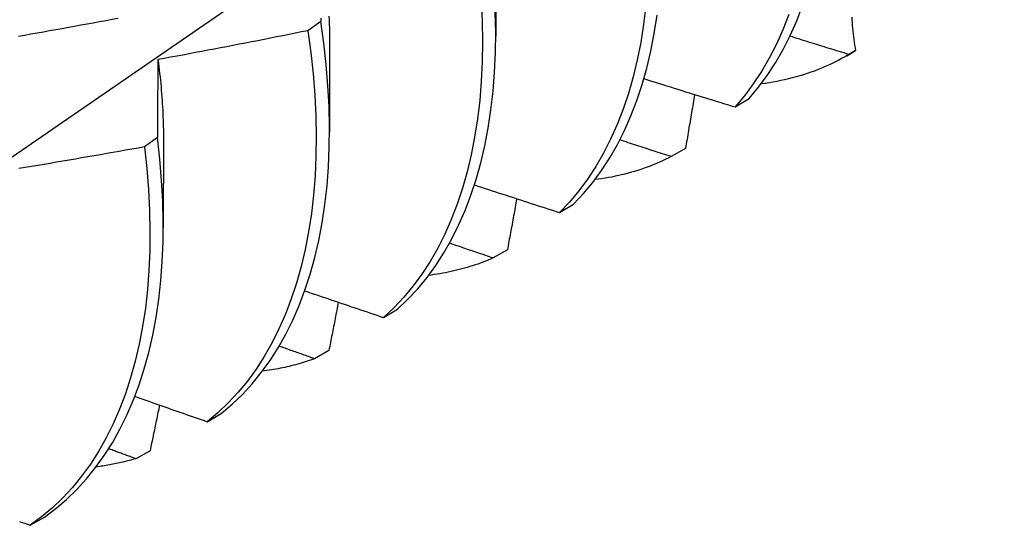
# Model space of a CAD drawing. Header units: inches. Extents: x 23 to 668, y 73 to 306.
# Tile 114 of 149: x 617.255 to 617.461, y 260.827 to 260.933. Entities that reach past the tile are written whole.
import ezdxf

# ---------------------------------------------------------------- set-up
doc = ezdxf.new("R2010")
doc.units = ezdxf.units.IN
doc.header["$MEASUREMENT"] = 0
doc.layers.add('Visible Edges(ANSI)', color=7, linetype='Continuous', lineweight=25)

msp = doc.modelspace()

# ---------------------------------------------------------------- linework, layer by layer
at = {"layer": 'Visible Edges(ANSI)'}
for p, q in [((617.35451, 260.94783), (617.35449, 260.92938)), ((617.31787, 260.93248), (617.31514, 260.93053)), ((617.31971, 260.92779), (617.31969, 260.90934)), ((617.42796, 260.92527), (617.42923, 260.926)), ((617.42983, 260.92635), (617.42843, 260.92554)), ((617.40459, 260.91456), (617.40753, 260.91634)), ((617.28367, 260.90815), (617.28093, 260.9062)), ((617.28492, 260.90775), (617.28489, 260.8893)), ((617.3942, 260.90588), (617.39122, 260.90417)), ((617.36785, 260.89247), (617.37079, 260.89423)), ((617.35692, 260.88465), (617.35393, 260.88296)), ((617.33101, 260.87051), (617.33396, 260.87226)), ((617.31956, 260.86357), (617.31657, 260.86189)), ((617.29408, 260.8487), (617.29704, 260.85044)), ((617.28212, 260.84263), (617.27912, 260.84096)), ((617.25706, 260.82702), (617.26002, 260.82875))]:
    msp.add_line(p, q, dxfattribs=at)
at = {"layer": 'Visible Edges(ANSI)', "flags": 128}
for points in [[(617.2454, 260.89877), (617.26713, 260.91368), (617.28883, 260.92861), (617.31048, 260.94356), (617.3321, 260.95853), (617.35367, 260.97351), (617.37521, 260.98851), (617.3967, 261.00352), (617.41816, 261.01855), (617.43958, 261.03359), (617.46095, 261.04863)], [(617.35142, 260.93683), (617.35163, 260.93249), (617.35171, 260.92822), (617.35165, 260.92403), (617.35146, 260.91994), (617.35113, 260.91594), (617.35067, 260.91205), (617.35008, 260.90826), (617.34936, 260.90457), (617.34851, 260.90101), (617.34752, 260.89756), (617.34641, 260.89423), (617.34518, 260.89104), (617.34382, 260.88797), (617.34234, 260.88504), (617.34074, 260.88225), (617.33902, 260.87961), (617.33718, 260.87711), (617.33524, 260.87475), (617.33318, 260.87256), (617.33101, 260.87051)], [(617.3859, 260.93575), (617.38544, 260.93186), (617.38484, 260.92807), (617.38411, 260.9244), (617.38325, 260.92084), (617.38226, 260.9174), (617.38114, 260.91408), (617.3799, 260.91089), (617.37854, 260.90783), (617.37705, 260.90491), (617.37544, 260.90213), (617.37371, 260.89949), (617.37187, 260.897), (617.36992, 260.89466), (617.36785, 260.89247)], [(617.40753, 260.91634), (617.40948, 260.91868), (617.41132, 260.92118), (617.41305, 260.92382), (617.41465, 260.9266), (617.41614, 260.92952), (617.4175, 260.93258), (617.41874, 260.93577)], [(617.25457, 260.92938), (617.25587, 260.92961), (617.25718, 260.92984), (617.25849, 260.93007), (617.2598, 260.9303), (617.26111, 260.93054), (617.26241, 260.93077), (617.26372, 260.93101), (617.26503, 260.93125), (617.26633, 260.93148), (617.26764, 260.93172), (617.26894, 260.93196), (617.27025, 260.9322), (617.27156, 260.93245), (617.27286, 260.93269), (617.27417, 260.93293), (617.27547, 260.93318)], [(617.31787, 260.93314), (617.31787, 260.93248)], [(617.31958, 260.93354), (617.31961, 260.93271), (617.31964, 260.93188), (617.31967, 260.93106), (617.31969, 260.93023), (617.3197, 260.92942), (617.31971, 260.9286), (617.31971, 260.92779)], [(617.33396, 260.87226), (617.33612, 260.87432), (617.33817, 260.87653), (617.34011, 260.87889), (617.34194, 260.8814), (617.34365, 260.88406), (617.34524, 260.88686), (617.34671, 260.8898), (617.34806, 260.89288), (617.34929, 260.89608), (617.35039, 260.89942), (617.35136, 260.90287), (617.3522, 260.90645), (617.35291, 260.91014), (617.35349, 260.91394), (617.35394, 260.91784), (617.35426, 260.92185), (617.35444, 260.92595), (617.35449, 260.93014), (617.3544, 260.93441)], [(617.37079, 260.89423), (617.37285, 260.89643), (617.3748, 260.89879), (617.37663, 260.90129), (617.37835, 260.90394), (617.37995, 260.90673), (617.38143, 260.90966), (617.38278, 260.91273), (617.38402, 260.91593), (617.38512, 260.91925), (617.3861, 260.9227), (617.38695, 260.92627), (617.38767, 260.92996), (617.38826, 260.93375)], [(617.41587, 260.93393), (617.41462, 260.93074), (617.41325, 260.9277), (617.41175, 260.92478), (617.41014, 260.92201), (617.4084, 260.91938), (617.40656, 260.9169), (617.40459, 260.91456)], [(617.42902, 260.93338), (617.42904, 260.9328), (617.42907, 260.93221), (617.42911, 260.93163), (617.42916, 260.93104), (617.42921, 260.93046), (617.42928, 260.92987), (617.42935, 260.92928), (617.42943, 260.9287), (617.42952, 260.92811), (617.42961, 260.92752), (617.42972, 260.92694), (617.42983, 260.92635)], [(617.29704, 260.85044), (617.29929, 260.85234), (617.30145, 260.85441), (617.30349, 260.85663), (617.30542, 260.859), (617.30724, 260.86152), (617.30895, 260.86418), (617.31053, 260.86699), (617.312, 260.86994), (617.31334, 260.87302), (617.31456, 260.87624), (617.31565, 260.87958), (617.31661, 260.88304), (617.31745, 260.88663), (617.31815, 260.89032), (617.31873, 260.89413), (617.31917, 260.89804), (617.31947, 260.90205), (617.31965, 260.90616), (617.31969, 260.91035), (617.31959, 260.91463), (617.31936, 260.91899), (617.319, 260.92342), (617.3185, 260.92792), (617.31787, 260.93248)], [(617.31514, 260.93053), (617.31383, 260.93027), (617.31253, 260.93), (617.31123, 260.92974), (617.30992, 260.92948), (617.30862, 260.92922), (617.30731, 260.92896), (617.30601, 260.9287), (617.3047, 260.92844), (617.30339, 260.92819), (617.30209, 260.92793), (617.30078, 260.92768), (617.29948, 260.92742), (617.29817, 260.92717), (617.29686, 260.92692), (617.29555, 260.92667), (617.29425, 260.92642), (617.29294, 260.92618), (617.29163, 260.92593), (617.29032, 260.92569), (617.28901, 260.92544), (617.28771, 260.9252), (617.2864, 260.92496), (617.28509, 260.92472), (617.28378, 260.92448)], [(617.31514, 260.93053), (617.31576, 260.92597), (617.31625, 260.92148), (617.3166, 260.91705), (617.31682, 260.9127), (617.31691, 260.90843), (617.31686, 260.90424), (617.31667, 260.90014), (617.31635, 260.89614), (617.3159, 260.89224), (617.31532, 260.88844), (617.31461, 260.88475), (617.31376, 260.88118), (617.31279, 260.87772), (617.31169, 260.87439), (617.31046, 260.87118), (617.30911, 260.86811), (617.30763, 260.86517), (617.30604, 260.86237), (617.30433, 260.85972), (617.3025, 260.85721), (617.30056, 260.85485), (617.2985, 260.85264), (617.29634, 260.85059), (617.29408, 260.8487)], [(617.42843, 260.92554), (617.42791, 260.9257), (617.4274, 260.92586), (617.42688, 260.92602), (617.42637, 260.92618), (617.42585, 260.92634), (617.42533, 260.9265), (617.42482, 260.92665), (617.4243, 260.92681), (617.42379, 260.92697), (617.42327, 260.92713), (617.42276, 260.92729), (617.42224, 260.92745), (617.42173, 260.92761), (617.42121, 260.92777), (617.4207, 260.92793), (617.42019, 260.92809), (617.41967, 260.92825), (617.41916, 260.92842), (617.41864, 260.92858), (617.41813, 260.92874), (617.41761, 260.9289), (617.4171, 260.92906), (617.41659, 260.92922), (617.41607, 260.92938)], [(617.42843, 260.92554), (617.42774, 260.92514), (617.42704, 260.92475), (617.42633, 260.92438), (617.42562, 260.92401), (617.4249, 260.92366), (617.42418, 260.92332), (617.42344, 260.923), (617.4227, 260.92268), (617.42196, 260.92238), (617.42121, 260.92209), (617.42045, 260.92182), (617.41968, 260.92155), (617.41891, 260.9213), (617.41813, 260.92107), (617.41735, 260.92084), (617.41656, 260.92063), (617.41576, 260.92043), (617.41496, 260.92024), (617.41415, 260.92007), (617.41334, 260.91991), (617.41252, 260.91976), (617.4117, 260.91963), (617.41087, 260.9195), (617.41003, 260.91939)], [(617.28378, 260.92448), (617.28377, 260.92381), (617.28377, 260.92314), (617.28376, 260.92247), (617.28375, 260.9218), (617.28375, 260.92113), (617.28374, 260.92045), (617.28374, 260.91978), (617.28373, 260.9191), (617.28373, 260.91842), (617.28372, 260.91775), (617.28372, 260.91707), (617.28371, 260.91639), (617.28371, 260.91571), (617.2837, 260.91502), (617.2837, 260.91434), (617.2837, 260.91366), (617.28369, 260.91297), (617.28369, 260.91229), (617.28368, 260.9116), (617.28368, 260.91091), (617.28368, 260.91022), (617.28367, 260.90953), (617.28367, 260.90884), (617.28367, 260.90815)], [(617.28378, 260.92448), (617.28387, 260.92376), (617.28396, 260.92304), (617.28405, 260.92232), (617.28413, 260.9216), (617.28421, 260.92089), (617.28428, 260.92018), (617.28435, 260.91947), (617.28442, 260.91876), (617.28448, 260.91806), (617.28454, 260.91735), (617.28459, 260.91665), (617.28464, 260.91595), (617.28469, 260.91526), (617.28473, 260.91456), (617.28477, 260.91387), (617.2848, 260.91318), (617.28483, 260.91249), (617.28486, 260.91181), (617.28488, 260.91113), (617.2849, 260.91045), (617.28491, 260.90977), (617.28492, 260.9091), (617.28492, 260.90842), (617.28493, 260.90775)], [(617.3855, 260.9205), (617.38629, 260.92025), (617.38708, 260.92), (617.38788, 260.91975), (617.38867, 260.9195), (617.38946, 260.91925), (617.39026, 260.919), (617.39105, 260.91876), (617.39185, 260.91851), (617.39264, 260.91826), (617.39344, 260.91801), (617.39423, 260.91776), (617.39503, 260.91752), (617.39583, 260.91727), (617.39662, 260.91702), (617.39742, 260.91678), (617.39821, 260.91653), (617.39901, 260.91628), (617.39981, 260.91604), (617.40061, 260.91579), (617.4014, 260.91554), (617.4022, 260.9153), (617.403, 260.91505), (617.4038, 260.91481), (617.40459, 260.91456)], [(617.39613, 260.91717), (617.39605, 260.9167), (617.39597, 260.91623), (617.39589, 260.91576), (617.39581, 260.91529), (617.39573, 260.91482), (617.39565, 260.91435), (617.39557, 260.91388), (617.39549, 260.91341), (617.39541, 260.91294), (617.39533, 260.91247), (617.39525, 260.912), (617.39517, 260.91153), (617.39509, 260.91106), (617.39501, 260.91059), (617.39493, 260.91012), (617.39485, 260.90965), (617.39477, 260.90918), (617.39469, 260.90871), (617.39461, 260.90823), (617.39453, 260.90776), (617.39445, 260.90729), (617.39436, 260.90682), (617.39428, 260.90635), (617.3942, 260.90588)], [(617.26002, 260.82875), (617.26237, 260.83051), (617.26463, 260.83242), (617.26677, 260.8345), (617.26881, 260.83672), (617.27074, 260.8391), (617.27255, 260.84163), (617.27425, 260.84431), (617.27582, 260.84712), (617.27728, 260.85008), (617.27862, 260.85317), (617.27983, 260.85639), (617.28091, 260.85974), (617.28187, 260.86321), (617.28269, 260.8668), (617.28339, 260.87051), (617.28396, 260.87432), (617.28439, 260.87824), (617.28469, 260.88225), (617.28486, 260.88636), (617.28489, 260.89056), (617.28478, 260.89485), (617.28455, 260.89921), (617.28417, 260.90365), (617.28367, 260.90815)], [(617.39122, 260.90417), (617.39077, 260.90432), (617.39032, 260.90447), (617.38987, 260.90461), (617.38942, 260.90476), (617.38897, 260.9049), (617.38852, 260.90505), (617.38808, 260.90519), (617.38763, 260.90534), (617.38718, 260.90548), (617.38673, 260.90563), (617.38628, 260.90578), (617.38583, 260.90592), (617.38538, 260.90607), (617.38493, 260.90621), (617.38448, 260.90636), (617.38403, 260.90651), (617.38359, 260.90665), (617.38314, 260.9068), (617.38269, 260.90695), (617.38224, 260.90709), (617.38179, 260.90724), (617.38134, 260.90739), (617.3809, 260.90753), (617.38045, 260.90768)], [(617.28093, 260.9062), (617.27962, 260.90597), (617.27831, 260.90573), (617.277, 260.9055), (617.27568, 260.90526), (617.27437, 260.90503), (617.27306, 260.9048), (617.27175, 260.90457), (617.27044, 260.90434), (617.26912, 260.90412), (617.26781, 260.90389), (617.2665, 260.90366), (617.26519, 260.90344), (617.26387, 260.90322), (617.26256, 260.903), (617.26124, 260.90277), (617.25993, 260.90255), (617.25862, 260.90234), (617.2573, 260.90212), (617.25599, 260.9019), (617.25467, 260.90169)], [(617.28093, 260.9062), (617.28142, 260.90171), (617.28179, 260.89728), (617.28201, 260.89292), (617.28211, 260.88864), (617.28206, 260.88445), (617.28189, 260.88034), (617.28158, 260.87634), (617.28114, 260.87243), (617.28056, 260.86862), (617.27985, 260.86493), (617.27902, 260.86134), (617.27805, 260.85788), (617.27696, 260.85454), (617.27574, 260.85133), (617.27439, 260.84825), (617.27292, 260.8453), (617.27134, 260.8425), (617.26963, 260.83983), (617.26781, 260.83732), (617.26588, 260.83495), (617.26383, 260.83273), (617.26168, 260.83067), (617.25942, 260.82877), (617.25706, 260.82702)], [(617.39122, 260.90417), (617.39061, 260.90387), (617.38999, 260.90357), (617.38937, 260.90328), (617.38874, 260.903), (617.38811, 260.90273), (617.38747, 260.90247), (617.38683, 260.90221), (617.38619, 260.90197), (617.38553, 260.90174), (617.38488, 260.90151), (617.38422, 260.9013), (617.38355, 260.90109), (617.38288, 260.9009), (617.38221, 260.90071), (617.38153, 260.90053), (617.38085, 260.90036), (617.38016, 260.9002), (617.37947, 260.90005), (617.37877, 260.89991), (617.37807, 260.89978), (617.37737, 260.89966), (617.37666, 260.89955), (617.37595, 260.89945), (617.37523, 260.89936)], [(617.35002, 260.89826), (617.35076, 260.89801), (617.3515, 260.89777), (617.35225, 260.89753), (617.35299, 260.89729), (617.35373, 260.89704), (617.35447, 260.8968), (617.35521, 260.89656), (617.35595, 260.89632), (617.35669, 260.89608), (617.35744, 260.89583), (617.35818, 260.89559), (617.35892, 260.89535), (617.35967, 260.89511), (617.36041, 260.89487), (617.36115, 260.89463), (617.3619, 260.89439), (617.36264, 260.89415), (617.36338, 260.89391), (617.36413, 260.89367), (617.36487, 260.89343), (617.36562, 260.89319), (617.36636, 260.89295), (617.36711, 260.89271), (617.36785, 260.89247)], [(617.35888, 260.89536), (617.3588, 260.89492), (617.35872, 260.89447), (617.35864, 260.89403), (617.35856, 260.89358), (617.35848, 260.89313), (617.3584, 260.89269), (617.35832, 260.89224), (617.35823, 260.89179), (617.35815, 260.89135), (617.35807, 260.8909), (617.35799, 260.89046), (617.35791, 260.89001), (617.35783, 260.88956), (617.35774, 260.88912), (617.35766, 260.88867), (617.35758, 260.88822), (617.3575, 260.88778), (617.35742, 260.88733), (617.35733, 260.88688), (617.35725, 260.88644), (617.35717, 260.88599), (617.35709, 260.88554), (617.357, 260.88509), (617.35692, 260.88465)], [(617.35393, 260.88296), (617.35355, 260.88308), (617.35317, 260.88321), (617.35279, 260.88334), (617.35241, 260.88347), (617.35203, 260.8836), (617.35165, 260.88373), (617.35127, 260.88386), (617.35089, 260.88399), (617.35051, 260.88411), (617.35013, 260.88424), (617.34974, 260.88437), (617.34936, 260.8845), (617.34898, 260.88463), (617.3486, 260.88476), (617.34822, 260.88489), (617.34784, 260.88502), (617.34746, 260.88515), (617.34708, 260.88528), (617.3467, 260.88541), (617.34632, 260.88554), (617.34594, 260.88567), (617.34556, 260.8858), (617.34518, 260.88593), (617.3448, 260.88606)], [(617.35393, 260.88296), (617.35341, 260.88273), (617.35288, 260.88251), (617.35235, 260.8823), (617.35181, 260.88209), (617.35127, 260.88189), (617.35073, 260.8817), (617.35018, 260.88151), (617.34963, 260.88133), (617.34908, 260.88115), (617.34853, 260.88098), (617.34797, 260.88082), (617.34741, 260.88067), (617.34684, 260.88052), (617.34627, 260.88038), (617.3457, 260.88024), (617.34513, 260.88011), (617.34455, 260.87999), (617.34397, 260.87987), (617.34339, 260.87976), (617.3428, 260.87966), (617.34222, 260.87957), (617.34163, 260.87948), (617.34103, 260.87939), (617.34043, 260.87932)], [(617.31451, 260.8761), (617.31519, 260.87586), (617.31588, 260.87563), (617.31656, 260.8754), (617.31725, 260.87516), (617.31794, 260.87493), (617.31862, 260.87469), (617.31931, 260.87446), (617.32, 260.87423), (617.32068, 260.87399), (617.32137, 260.87376), (617.32206, 260.87353), (617.32275, 260.8733), (617.32343, 260.87306), (617.32412, 260.87283), (617.32481, 260.8726), (617.3255, 260.87237), (617.32619, 260.87213), (617.32688, 260.8719), (617.32756, 260.87167), (617.32825, 260.87144), (617.32894, 260.87121), (617.32963, 260.87098), (617.33032, 260.87074), (617.33101, 260.87051)], [(617.32154, 260.8737), (617.32146, 260.87328), (617.32138, 260.87286), (617.3213, 260.87244), (617.32122, 260.87201), (617.32113, 260.87159), (617.32105, 260.87117), (617.32097, 260.87075), (617.32089, 260.87033), (617.3208, 260.8699), (617.32072, 260.86948), (617.32064, 260.86906), (617.32056, 260.86864), (617.32047, 260.86821), (617.32039, 260.86779), (617.32031, 260.86737), (617.32023, 260.86695), (617.32014, 260.86652), (617.32006, 260.8661), (617.31998, 260.86568), (617.31989, 260.86526), (617.31981, 260.86483), (617.31973, 260.86441), (617.31964, 260.86399), (617.31956, 260.86357)], [(617.31657, 260.86189), (617.31626, 260.86199), (617.31595, 260.8621), (617.31564, 260.86221), (617.31533, 260.86232), (617.31502, 260.86243), (617.31471, 260.86254), (617.3144, 260.86265), (617.31409, 260.86276), (617.31378, 260.86287), (617.31347, 260.86298), (617.31316, 260.86309), (617.31285, 260.8632), (617.31254, 260.8633), (617.31223, 260.86341), (617.31192, 260.86352), (617.31161, 260.86363), (617.3113, 260.86374), (617.311, 260.86385), (617.31069, 260.86396), (617.31038, 260.86407), (617.31007, 260.86418), (617.30976, 260.86429), (617.30945, 260.8644), (617.30914, 260.86451)], [(617.31657, 260.86189), (617.31613, 260.86173), (617.3157, 260.86158), (617.31526, 260.86143), (617.31482, 260.86128), (617.31438, 260.86114), (617.31394, 260.86101), (617.31349, 260.86088), (617.31305, 260.86075), (617.3126, 260.86063), (617.31215, 260.86051), (617.31169, 260.86039), (617.31124, 260.86028), (617.31078, 260.86017), (617.31032, 260.86007), (617.30986, 260.85997), (617.3094, 260.85988), (617.30894, 260.85979), (617.30847, 260.8597), (617.308, 260.85962), (617.30753, 260.85954), (617.30706, 260.85947), (617.30659, 260.8594), (617.30611, 260.85934), (617.30564, 260.85928)], [(617.27895, 260.85402), (617.27958, 260.8538), (617.28021, 260.85357), (617.28084, 260.85335), (617.28147, 260.85313), (617.2821, 260.8529), (617.28272, 260.85268), (617.28335, 260.85246), (617.28398, 260.85224), (617.28461, 260.85202), (617.28524, 260.85179), (617.28587, 260.85157), (617.2865, 260.85135), (617.28713, 260.85113), (617.28776, 260.85091), (617.28839, 260.85068), (617.28903, 260.85046), (617.28966, 260.85024), (617.29029, 260.85002), (617.29092, 260.8498), (617.29155, 260.84958), (617.29218, 260.84936), (617.29281, 260.84914), (617.29345, 260.84892), (617.29408, 260.8487)], [(617.28412, 260.85219), (617.28404, 260.85179), (617.28395, 260.85139), (617.28387, 260.851), (617.28379, 260.8506), (617.28371, 260.8502), (617.28362, 260.8498), (617.28354, 260.8494), (617.28346, 260.84901), (617.28337, 260.84861), (617.28329, 260.84821), (617.28321, 260.84781), (617.28313, 260.84741), (617.28304, 260.84701), (617.28296, 260.84662), (617.28288, 260.84622), (617.28279, 260.84582), (617.28271, 260.84542), (617.28262, 260.84502), (617.28254, 260.84462), (617.28246, 260.84423), (617.28237, 260.84383), (617.28229, 260.84343), (617.28221, 260.84303), (617.28212, 260.84263)], [(617.27912, 260.84096), (617.27889, 260.84105), (617.27865, 260.84114), (617.27842, 260.84122), (617.27818, 260.84131), (617.27794, 260.8414), (617.27771, 260.84148), (617.27747, 260.84157), (617.27724, 260.84166), (617.277, 260.84174), (617.27677, 260.84183), (617.27653, 260.84192), (617.27629, 260.842), (617.27606, 260.84209), (617.27582, 260.84217), (617.27559, 260.84226), (617.27535, 260.84235), (617.27512, 260.84243), (617.27488, 260.84252), (617.27465, 260.84261), (617.27441, 260.84269), (617.27417, 260.84278), (617.27394, 260.84287), (617.2737, 260.84295), (617.27347, 260.84304)], [(617.27912, 260.84096), (617.27879, 260.84087), (617.27846, 260.84077), (617.27812, 260.84068), (617.27779, 260.84058), (617.27745, 260.84049), (617.27711, 260.84041), (617.27677, 260.84032), (617.27643, 260.84024), (617.27609, 260.84016), (617.27575, 260.84008), (617.2754, 260.84001), (617.27506, 260.83993), (617.27471, 260.83986), (617.27436, 260.83979), (617.27402, 260.83973), (617.27367, 260.83966), (617.27332, 260.8396), (617.27297, 260.83954), (617.27261, 260.83949), (617.27226, 260.83943), (617.27191, 260.83938), (617.27155, 260.83933), (617.27119, 260.83928), (617.27084, 260.83924)], [(617.25477, 260.82785), (617.25534, 260.82764), (617.25591, 260.82744), (617.25648, 260.82723), (617.25706, 260.82702)]]:
    msp.add_lwpolyline(points, dxfattribs=at)
at = {"layer": 'Visible Edges(ANSI)'}
msp.add_ellipse((617.35163, 261.06077), major_axis=(0.07761, -0.13476), ratio=0.578093, start_param=0, end_param=0.007677, dxfattribs=at)

doc.saveas('drawing.dxf')
